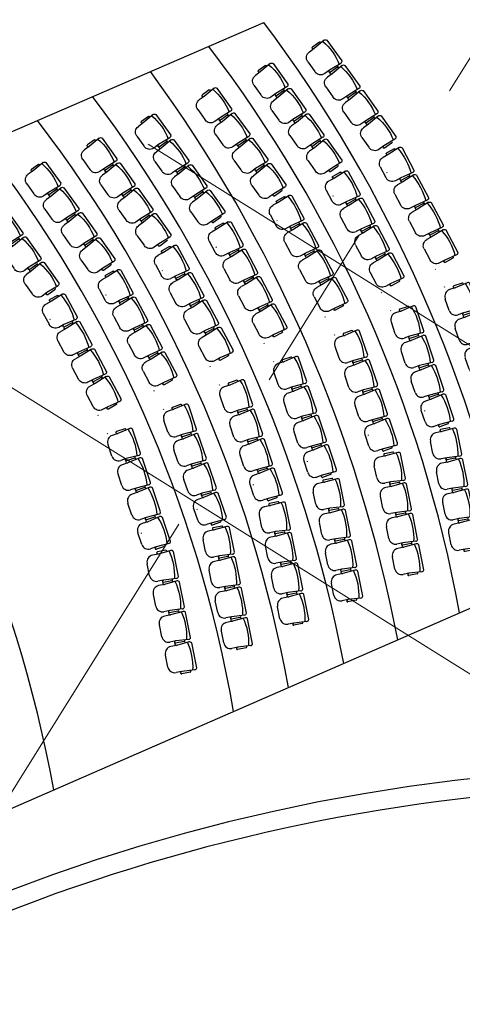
# Model space of a CAD drawing. Header units: inches. Extents: x 16 to 173, y 15 to 159.
# Tile 9 of 43: x 83 to 92, y 116 to 134. Entities that reach past the tile are written whole.
import ezdxf

# ---------------------------------------------------------------- set-up
doc = ezdxf.new("R2010")
doc.units = ezdxf.units.IN
doc.header["$MEASUREMENT"] = 0
doc.linetypes.add('Grid Line', pattern=[22.225, 12.7, -3.175, 3.175, -3.175])
doc.layers.add('A-WALL', color=113, linetype='Continuous', lineweight=9)
doc.layers.add('S-GRID', color=1, linetype='Continuous', lineweight=9)
for name, color, linetype in [('furn', 7, 'Continuous'), ('KH', 8, 'Continuous'), ('mobleman', 251, 'Continuous')]:
    doc.layers.add(name, color=color, linetype=linetype)

# ---------------------------------------------------------------- blocks, each defined once
blk = doc.blocks.new('AA')
for p, q in [((-1.635, 0.327), (-1.635, 0.456)), ((-1.485, 0.606), (-1.223, 0.607)), ((-1.059, 0.328), (-1.059, 0.457)), ((-0.962, 0.329), (-0.962, 0.458)), ((-0.812, 0.608), (-0.55, 0.609)), ((-0.386, 0.33), (-0.386, 0.459)), ((-0.289, 0.33), (-0.289, 0.459)), ((-0.139, 0.61), (0.123, 0.61)), ((0.287, 0.332), (0.287, 0.461)), ((0.384, 0.332), (0.384, 0.461)), ((0.534, 0.611), (0.796, 0.612)), ((0.96, 0.333), (0.96, 0.462)), ((-1.683, 0.153), (-1.683, 0.339)), ((-1.655, 0.045), (-1.635, 0.327)), ((-1.038, 0.047), (-1.059, 0.328)), ((-1.01, 0.154), (-1.01, 0.341)), ((-1.01, 0.154), (-1.01, 0.341)), ((-0.982, 0.047), (-0.962, 0.329)), ((-0.365, 0.049), (-0.386, 0.33)), ((-0.337, 0.156), (-0.337, 0.343)), ((-0.337, 0.156), (-0.337, 0.343)), ((-0.309, 0.049), (-0.289, 0.33)), ((0.308, 0.05), (0.287, 0.332)), ((0.336, 0.158), (0.336, 0.344)), ((0.336, 0.158), (0.336, 0.344)), ((0.364, 0.05), (0.384, 0.332)), ((0.981, 0.052), (0.96, 0.333)), ((1.009, 0.159), (1.009, 0.346)), ((1.009, 0.159), (1.009, 0.346)), ((-1.664, 0.133), (-1.648, 0.132)), ((-1.028, 0.134), (-1.044, 0.133)), ((-0.991, 0.134), (-0.975, 0.133)), ((-0.355, 0.136), (-0.371, 0.135)), ((-0.318, 0.136), (-0.302, 0.135)), ((-0.275, -0.001), (0.275, 0.001)), ((0.318, 0.138), (0.302, 0.136)), ((0.355, 0.138), (0.37, 0.137)), ((0.398, 0.001), (0.948, 0.002)), ((0.991, 0.139), (0.975, 0.138)), ((-1.621, -0.004), (-1.071, -0.003)), ((-0.948, -0.002), (-0.398, -0.001))]:
    blk.add_line(p, q)
for centre, radius, start, end in [((-1.485, 0.456), 0.15, 90.1421, 180.1421), ((-1.209, 0.457), 0.15, 0.1421, 90.1421), ((-0.812, 0.458), 0.15, 90.1421, 180.1421), ((-0.536, 0.459), 0.15, 0.1421, 90.1421), ((-0.139, 0.46), 0.15, 90.1421, 180.1421), ((0.137, 0.46), 0.15, 0.1421, 90.1421), ((0.534, 0.461), 0.15, 90.1421, 180.1421), ((0.81, 0.462), 0.15, 0.1421, 90.1421), ((-1.663, 0.339), 0.02, 74.2002, 180.1421), ((-1.667, 0.328), 0.0319, 358.313, 74.2002), ((-1.027, 0.329), 0.0319, 106.084, 181.9713), ((-1.03, 0.341), 0.02, 0.1421, 106.084), ((-0.99, 0.341), 0.02, 74.2002, 180.1421), ((-0.994, 0.33), 0.0319, 358.313, 74.2002), ((-0.354, 0.331), 0.0319, 106.084, 181.9713), ((-0.357, 0.343), 0.02, 0.1421, 106.084), ((-0.317, 0.343), 0.02, 74.2002, 180.1421), ((-0.321, 0.331), 0.0319, 358.313, 74.2002), ((0.319, 0.333), 0.0319, 106.084, 181.9713), ((0.316, 0.344), 0.02, 0.1421, 106.084), ((0.356, 0.344), 0.02, 74.2002, 180.1421), ((0.352, 0.333), 0.0319, 358.313, 74.2002), ((0.992, 0.334), 0.0319, 106.084, 181.9713), ((0.989, 0.346), 0.02, 0.1421, 106.084), ((-1.663, 0.153), 0.02, 180.1421, 265.9609), ((-1.605, 0.043), 0.05, 177.6017, 250.8998), ((-1.349, 1.3), 1.253, 255.9768, 284.3075), ((-1.088, 0.045), 0.05, 289.3845, 2.6825), ((-1.03, 0.154), 0.02, 274.3234, 0.1421), ((-0.99, 0.154), 0.02, 180.1421, 265.9609), ((-0.932, 0.045), 0.05, 177.6017, 250.8998), ((-0.676, 1.302), 1.253, 255.9768, 284.3075), ((-0.415, 0.046), 0.05, 289.3845, 2.6825), ((-0.357, 0.156), 0.02, 274.3234, 0.1421), ((-0.317, 0.156), 0.02, 180.1421, 265.9609), ((-0.259, 0.047), 0.05, 177.6017, 250.8998), ((-0.003, 1.303), 1.253, 255.9768, 284.3075), ((0.258, 0.048), 0.05, 289.3845, 2.6825), ((0.316, 0.158), 0.02, 274.3234, 0.1421), ((0.356, 0.158), 0.02, 180.1421, 265.9609), ((0.414, 0.048), 0.05, 177.6017, 250.8998), ((0.67, 1.305), 1.253, 255.9768, 284.3075), ((0.931, 0.05), 0.05, 289.3845, 2.6825), ((0.989, 0.159), 0.02, 274.3234, 0.1421)]:
    blk.add_arc(centre, radius, start, end)

msp = doc.modelspace()

# ---------------------------------------------------------------- linework, layer by layer
for p, q in [((73.18, 127.767), (87.95, 134.144)), ((77.84, 117.145), (92.629, 123.594))]:
    msp.add_line(p, q)
at = {"layer": 'A-WALL', "lineweight": 25, "flags": 128}
msp.add_lwpolyline([(92.361, 120.112), (91.508, 120.021), (90.658, 119.909), (89.811, 119.775), (88.968, 119.621), (88.128, 119.446), (87.293, 119.251), (86.464, 119.034), (85.639, 118.798), (84.821, 118.541), (84.01, 118.265), (83.205, 117.968), (82.408, 117.651), (81.619, 117.316), (80.839, 116.96), (80.068, 116.586), (79.914, 116.506)], dxfattribs=at)
at = {"layer": 'A-WALL', "lineweight": 25}
for centre, radius, start, end in [((94.939, 91.483), 44.898, 78.5864, 150.7137), ((95.645, 85.475), 34.44, 77.7948, 117.0236)]:
    msp.add_arc(centre, radius, start, end, dxfattribs=at)
at = {"layer": 'furn'}
for p, q in [((88.898, 133.232), (88.905, 133.222)), ((87.893, 132.794), (87.9, 132.785)), ((89.242, 132.751), (89.235, 132.761)), ((86.846, 132.339), (86.853, 132.329)), ((88.237, 132.314), (88.23, 132.324)), ((89.578, 132.28), (89.571, 132.29)), ((85.711, 131.845), (85.718, 131.835)), ((87.19, 131.859), (87.183, 131.868)), ((88.573, 131.843), (88.566, 131.853)), ((89.915, 131.81), (89.908, 131.82)), ((84.706, 131.408), (84.713, 131.398)), ((86.054, 131.364), (86.047, 131.374)), ((87.527, 131.388), (87.52, 131.398)), ((88.91, 131.373), (88.903, 131.382)), ((90.224, 131.259), (90.23, 131.248)), ((90.251, 131.339), (90.244, 131.349)), ((83.659, 130.952), (83.666, 130.942)), ((85.049, 130.927), (85.042, 130.937)), ((86.391, 130.894), (86.384, 130.903)), ((87.863, 130.917), (87.856, 130.927)), ((89.219, 130.821), (89.225, 130.811)), ((89.246, 130.902), (89.239, 130.912)), ((90.503, 130.738), (90.497, 130.748)), ((84.002, 130.472), (83.995, 130.481)), ((85.386, 130.456), (85.379, 130.466)), ((88.2, 130.446), (88.193, 130.456)), ((86.727, 130.423), (86.72, 130.433)), ((88.173, 130.366), (88.178, 130.355)), ((89.498, 130.301), (89.492, 130.311)), ((90.776, 130.228), (90.77, 130.238)), ((84.339, 130.001), (84.332, 130.011)), ((85.722, 129.986), (85.715, 129.996)), ((87.064, 129.952), (87.057, 129.962)), ((87.037, 129.872), (87.043, 129.861)), ((88.451, 129.845), (88.446, 129.856)), ((89.771, 129.79), (89.765, 129.801)), ((91.049, 129.718), (91.043, 129.728)), ((84.675, 129.53), (84.668, 129.54)), ((86.059, 129.515), (86.052, 129.525)), ((91.143, 129.551), (91.147, 129.54)), ((86.032, 129.434), (86.038, 129.424)), ((87.315, 129.351), (87.31, 129.362)), ((88.724, 129.335), (88.719, 129.346)), ((90.044, 129.28), (90.038, 129.291)), ((91.322, 129.207), (91.316, 129.218)), ((83.635, 129.078), (83.628, 129.087)), ((84.985, 128.979), (84.991, 128.969)), ((85.012, 129.059), (85.005, 129.069)), ((90.137, 129.117), (90.141, 129.105)), ((91.329, 129.003), (91.332, 128.992)), ((86.31, 128.914), (86.305, 128.924)), ((87.589, 128.841), (87.583, 128.851)), ((88.997, 128.825), (88.992, 128.835)), ((83.971, 128.607), (83.964, 128.617)), ((89.089, 128.664), (89.093, 128.653)), ((90.317, 128.77), (90.311, 128.781)), ((83.944, 128.526), (83.95, 128.516)), ((85.264, 128.458), (85.258, 128.469)), ((90.322, 128.569), (90.326, 128.557)), ((91.514, 128.455), (91.518, 128.444)), ((86.584, 128.403), (86.578, 128.414)), ((87.861, 128.331), (87.856, 128.341)), ((89.27, 128.315), (89.265, 128.325)), ((87.951, 128.173), (87.955, 128.162)), ((89.274, 128.116), (89.278, 128.105)), ((84.223, 128.005), (84.217, 128.016)), ((85.537, 127.948), (85.531, 127.959)), ((86.856, 127.893), (86.851, 127.904)), ((90.508, 128.021), (90.512, 128.009)), ((86.945, 127.739), (86.949, 127.727)), ((88.135, 127.82), (88.129, 127.831)), ((84.496, 127.495), (84.49, 127.506)), ((88.137, 127.625), (88.141, 127.614)), ((89.46, 127.568), (89.464, 127.557)), ((85.81, 127.438), (85.804, 127.449)), ((87.129, 127.383), (87.124, 127.394)), ((90.694, 127.473), (90.698, 127.461)), ((85.897, 127.287), (85.901, 127.275)), ((87.131, 127.191), (87.135, 127.179)), ((84.769, 126.985), (84.763, 126.996)), ((88.323, 127.077), (88.327, 127.066)), ((89.646, 127.02), (89.65, 127.009)), ((84.855, 126.837), (84.859, 126.825)), ((86.083, 126.928), (86.077, 126.938)), ((90.883, 126.913), (90.879, 126.925)), ((90.941, 126.916), (90.943, 126.904)), ((86.083, 126.738), (86.087, 126.727)), ((87.316, 126.643), (87.32, 126.631)), ((85.042, 126.475), (85.036, 126.485)), ((88.509, 126.529), (88.512, 126.518)), ((89.835, 126.461), (89.831, 126.472)), ((89.893, 126.463), (89.895, 126.451)), ((85.041, 126.288), (85.045, 126.277)), ((91.054, 126.348), (91.057, 126.336)), ((86.269, 126.191), (86.272, 126.179)), ((87.502, 126.095), (87.506, 126.083)), ((88.698, 125.97), (88.694, 125.981)), ((88.756, 125.972), (88.758, 125.96)), ((90.006, 125.895), (90.009, 125.884)), ((85.226, 125.741), (85.23, 125.729)), ((91.168, 125.781), (91.17, 125.769)), ((86.454, 125.642), (86.458, 125.631)), ((87.692, 125.535), (87.688, 125.547)), ((87.749, 125.538), (87.752, 125.526)), ((88.869, 125.404), (88.871, 125.393)), ((90.12, 125.328), (90.122, 125.316)), ((85.412, 125.192), (85.416, 125.181)), ((91.281, 125.213), (91.283, 125.202)), ((86.644, 125.083), (86.64, 125.094)), ((86.701, 125.085), (86.704, 125.073)), ((87.863, 124.97), (87.865, 124.958)), ((88.982, 124.837), (88.985, 124.825)), ((90.233, 124.761), (90.236, 124.749)), ((85.602, 124.633), (85.598, 124.644)), ((85.659, 124.635), (85.662, 124.623)), ((91.397, 124.634), (91.395, 124.646)), ((86.815, 124.518), (86.817, 124.506)), ((87.976, 124.403), (87.979, 124.391)), ((89.096, 124.27), (89.098, 124.258)), ((85.773, 124.068), (85.775, 124.056)), ((90.349, 124.182), (90.347, 124.193)), ((86.928, 123.951), (86.931, 123.939)), ((88.09, 123.835), (88.092, 123.824)), ((89.212, 123.691), (89.209, 123.702)), ((85.886, 123.501), (85.888, 123.489)), ((87.042, 123.383), (87.044, 123.371)), ((88.205, 123.256), (88.203, 123.268)), ((86, 122.933), (86.002, 122.921)), ((87.157, 122.804), (87.155, 122.816)), ((86.115, 122.354), (86.113, 122.366))]:
    msp.add_line(p, q, dxfattribs=at)
at = {"layer": 'mobleman'}
for centre, radius, start, end in [((67.405, 118.72), 25.69, 10.937, 36.8976), ((67.302, 118.693), 24.7, 10.3823, 37.4124), ((64.613, 117.692), 26.303, 10.8482, 36.2125), ((64.214, 117.34), 25.69, 10.9109, 36.9005), ((64.111, 117.314), 24.7, 10.3551, 37.4155), ((64.017, 117.286), 23.71, 9.7634, 37.9866), ((59.731, 115.421), 24.7, 10.3179, 37.4196)]:
    msp.add_arc(centre, radius, start, end, dxfattribs=at)
at = {"layer": 'S-GRID', "linetype": 'Grid Line'}
for p, q in [((171.953, 78.04), (58.435, 148.974)), ((44.302, 57.481), (100.792, 147.885)), ((169.209, 73.631), (55.691, 144.565))]:
    msp.add_line(p, q, dxfattribs=at)

# ---------------------------------------------------------------- block references
at = {"layer": 'KH'}
for p, xscale, yscale, zscale, rotation in [((89.936, 132.682), -0.859710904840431, 0.8597109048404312, 0.8597109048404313, 125.7058011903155), ((88.931, 132.245), -0.859710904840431, 0.8597109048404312, 0.8597109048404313, 125.7058011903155), ((87.884, 131.789), -0.859710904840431, 0.8597109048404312, 0.8597109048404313, 125.7058011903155), ((86.748, 131.295), -0.859710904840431, 0.8597109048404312, 0.8597109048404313, 125.7058011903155), ((85.743, 130.858), -0.859710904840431, 0.8597109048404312, 0.8597109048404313, 125.7058011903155), ((91.182, 130.58), -0.8597109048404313, 0.8597109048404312, 0.8597109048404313, 118.2910344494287), ((84.697, 130.403), -0.859710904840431, 0.8597109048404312, 0.8597109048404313, 125.7058011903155), ((90.177, 130.142), -0.8597109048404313, 0.8597109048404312, 0.8597109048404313, 118.2910344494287), ((83.656, 129.95), -0.859710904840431, 0.8597109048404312, 0.8597109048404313, 125.7058011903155), ((89.131, 129.687), -0.8597109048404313, 0.8597109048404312, 0.8597109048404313, 118.2910344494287), ((87.995, 129.193), -0.8597109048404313, 0.8597109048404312, 0.8597109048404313, 118.2910344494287), ((86.99, 128.756), -0.8597109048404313, 0.8597109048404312, 0.8597109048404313, 118.2910344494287), ((85.943, 128.3), -0.8597109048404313, 0.8597109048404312, 0.8597109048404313, 118.2910344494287), ((92.049, 128.511), 0.8597109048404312, 0.8597109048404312, 0.8597109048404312, 108.5745309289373), ((84.902, 127.847), -0.8597109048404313, 0.8597109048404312, 0.8597109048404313, 118.2910344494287), ((91.043, 128.077), 0.8597109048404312, 0.8597109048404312, 0.8597109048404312, 108.5745309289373), ((89.995, 127.624), 0.8597109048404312, 0.8597109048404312, 0.8597109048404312, 108.5745309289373), ((88.858, 127.133), 0.8597109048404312, 0.8597109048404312, 0.8597109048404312, 108.5745309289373), ((87.851, 126.699), 0.8597109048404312, 0.8597109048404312, 0.8597109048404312, 108.5745309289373), ((86.803, 126.246), 0.8597109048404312, 0.8597109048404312, 0.8597109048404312, 108.5745309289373), ((85.761, 125.796), 0.8597109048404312, 0.8597109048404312, 0.8597109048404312, 108.5745309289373), ((91.705, 125.767), 0.8597109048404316, 0.8597109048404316, 0.8597109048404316, 101.1597641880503), ((90.657, 125.315), 0.8597109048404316, 0.8597109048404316, 0.8597109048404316, 101.1597641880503), ((89.52, 124.824), 0.8597109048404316, 0.8597109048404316, 0.8597109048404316, 101.1597641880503), ((88.514, 124.389), 0.8597109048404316, 0.8597109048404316, 0.8597109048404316, 101.1597641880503), ((87.466, 123.937), 0.8597109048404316, 0.8597109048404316, 0.8597109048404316, 101.1597641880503), ((86.424, 123.487), 0.8597109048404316, 0.8597109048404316, 0.8597109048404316, 101.1597641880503)]:
    msp.add_blockref('AA', p, dxfattribs=dict(at, xscale=xscale, yscale=yscale, zscale=zscale, rotation=rotation))

doc.saveas('drawing.dxf')
